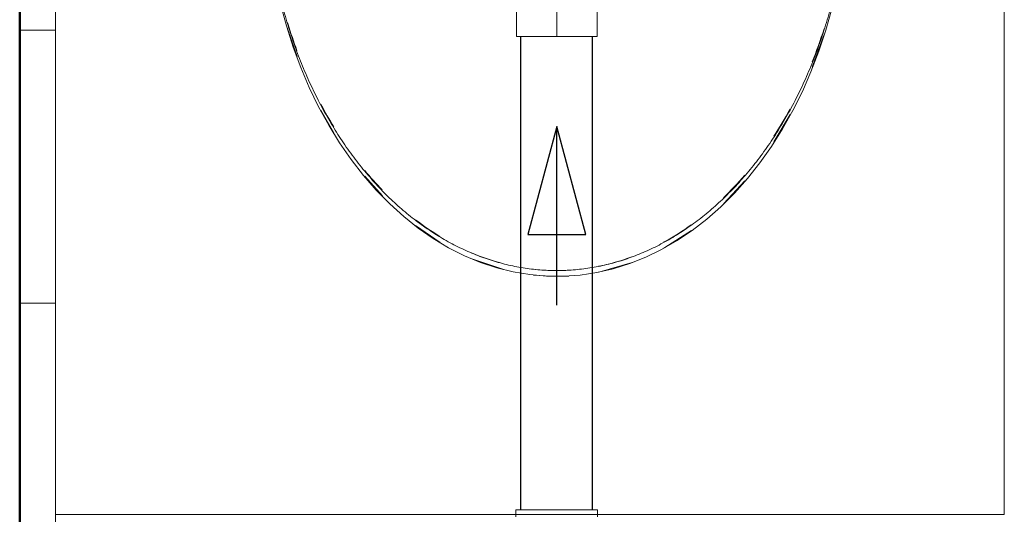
# Model space of a CAD drawing. Header units: millimetres. Extents: x 567 to 934, y -1 to 364.
# Tile 122 of 256: x 617.919 to 619.019, y 104.744 to 105.297. Entities that reach past the tile are written whole.
import ezdxf

# ---------------------------------------------------------------- set-up
doc = ezdxf.new("R2010")
doc.units = ezdxf.units.MM
doc.header["$MEASUREMENT"] = 0
doc.linetypes.add('DASHDOT', pattern=[2.54, 1.27, -0.635, 0, -0.635])
for name, color, linetype, lineweight in [('A-GENM', 7, 'Continuous', 13), ('A-WALL', 7, 'Continuous', 25), ('Peças hidrossanitárias', 7, 'Continuous', 13), ('Simbolos', 14, 'Continuous', 20), ('Simbolos_int', 14, 'Continuous', 15), ('TQ-Condutos', 14, 'Continuous', 25), ('TQ-Sentido conduto', 14, 'Continuous', 30)]:
    doc.layers.add(name, color=color, linetype=linetype, lineweight=lineweight)
doc.layers.add('ARQ FINA', color=8, linetype='Continuous')

msp = doc.modelspace()

# ---------------------------------------------------------------- linework, layer by layer
at = {"layer": 'A-GENM', "color": 8}
for p, q in [((617.9591, 103.2972), (617.9591, 107.6372)), ((619.0191, 104.7438), (619.0191, 107.5972)), ((617.9591, 104.7438), (619.0191, 104.7438))]:
    msp.add_line(p, q, dxfattribs=at)
at = {"layer": 'A-GENM', "color": 8, "linetype": 'Continuous'}
for p, q in [((617.9191, 105.2848), (617.9591, 105.2848)), ((617.9191, 104.98), (617.9591, 104.98))]:
    msp.add_line(p, q, dxfattribs=at)
at = {"layer": 'A-GENM', "color": 8}
for points, knots in [([(618.2288, 105.2622), (618.2253, 105.2717), (618.2218, 105.2821), (618.2185, 105.2927), (618.2183, 105.2935)], [-2.03328374, -2.03328374, -2.03328374, -2.03328374, -1.96349541, -1.95808616, -1.95808616, -1.95808616, -1.95808616]), ([(618.6693, 105.0673), (618.6597, 105.0604), (618.6494, 105.0539), (618.639, 105.0482), (618.6386, 105.0479)], [2.6481989, 2.6481989, 2.6481989, 2.6481989, 2.7488936, 2.7533889, 2.7533889, 2.7533889, 2.7533889])]:
    msp.add_open_spline(points, degree=3, knots=knots, dxfattribs=at)
for points in [[(618.8177, 105.2863), (618.8137, 105.2738), (618.8093, 105.2615), (618.8045, 105.2496)], [(618.2699, 105.177), (618.265, 105.1851), (618.2602, 105.1935), (618.2557, 105.202)], [(618.7797, 105.1968), (618.774, 105.1862), (618.7679, 105.1761), (618.7615, 105.1663)], [(618.3241, 105.1064), (618.3174, 105.1133), (618.311, 105.1205), (618.3047, 105.128)], [(618.7291, 105.1228), (618.7214, 105.1139), (618.7135, 105.1055), (618.7054, 105.0976)], [(618.3886, 105.0543), (618.3793, 105.0599), (618.3702, 105.0662), (618.3612, 105.0731)], [(618.4596, 105.0239), (618.4475, 105.027), (618.4356, 105.0311), (618.4238, 105.0361)], [(618.6031, 105.0316), (618.5908, 105.027), (618.5783, 105.0235), (618.5658, 105.021)], [(618.5191, 105.0163), (618.5103, 105.0163), (618.5014, 105.0168), (618.4926, 105.0178)], [(618.5324, 105.0166), (618.528, 105.0164), (618.5235, 105.0163), (618.5191, 105.0163)]]:
    msp.add_open_spline(points, degree=3, dxfattribs=at)
at = {"layer": 'A-WALL', "color": 8, "lineweight": 50}
msp.add_line((617.9191, 103.2942), (617.9191, 106.0842), dxfattribs=at)
at = {"layer": 'ARQ FINA', "lineweight": 5}
for points in [[(618.2104, 105.3141), (618.217, 105.2898), (618.2246, 105.2661), (618.2331, 105.2432), (618.2426, 105.2209), (618.253, 105.1994), (618.2644, 105.1787), (618.2764, 105.159), (618.2893, 105.1404), (618.3031, 105.1226), (618.3175, 105.106), (618.3325, 105.0907), (618.3481, 105.0766), (618.3644, 105.0636), (618.3812, 105.052), (618.3983, 105.0417), (618.4159, 105.0329), (618.4338, 105.0254), (618.4521, 105.0194), (618.4705, 105.0148), (618.489, 105.0117), (618.5078, 105.0101), (618.5266, 105.0099), (618.5452, 105.0112), (618.5638, 105.014), (618.5823, 105.0183), (618.6006, 105.024), (618.6185, 105.0312), (618.6362, 105.0397), (618.6535, 105.0497), (618.6704, 105.0611), (618.6867, 105.0737), (618.7024, 105.0875), (618.7176, 105.1027), (618.7322, 105.1191), (618.746, 105.1365), (618.7591, 105.1549), (618.7714, 105.1745), (618.7829, 105.195), (618.7935, 105.2163), (618.8031, 105.2383), (618.8119, 105.2613), (618.8197, 105.2849), (618.8265, 105.3089)], [(618.229, 105.2554), (618.219, 105.2847), (618.2182, 105.2871)], [(618.8178, 105.2801), (618.8046, 105.2434)], [(618.2701, 105.1702), (618.2556, 105.1957)], [(618.7798, 105.1905), (618.7617, 105.16)], [(618.3243, 105.0997), (618.3047, 105.1216)], [(618.7292, 105.1165), (618.7056, 105.0913)], [(618.3889, 105.0476), (618.3613, 105.0665)], [(618.6695, 105.061), (618.6399, 105.0421), (618.6389, 105.0416)], [(618.4599, 105.0173), (618.4241, 105.0295)], [(618.6034, 105.0252), (618.5661, 105.0145)], [(618.5191, 105.0098), (618.493, 105.0112)], [(618.5327, 105.0101), (618.5191, 105.0098)]]:
    msp.add_lwpolyline(points, dxfattribs=at)
at = {"layer": 'Peças hidrossanitárias', "color": 8}
msp.add_open_spline([(618.1929, 105.4872), (618.1938, 105.5113), (618.197, 105.5467), (618.2051, 105.5923), (618.2132, 105.626), (618.2216, 105.6535), (618.2292, 105.6748), (618.2373, 105.6955), (618.2487, 105.7207), (618.2641, 105.7495), (618.2809, 105.7762), (618.2993, 105.8012), (618.3192, 105.8242), (618.34, 105.8447), (618.3622, 105.8631), (618.3854, 105.879), (618.409, 105.8922), (618.4338, 105.9028), (618.459, 105.9108), (618.4843, 105.916), (618.5101, 105.9183), (618.536, 105.9179), (618.5614, 105.9147), (618.587, 105.9087), (618.612, 105.8999), (618.6362, 105.8886), (618.6601, 105.8744), (618.6829, 105.8578), (618.7045, 105.8389), (618.7253, 105.8174), (618.7446, 105.7939), (618.7624, 105.7685), (618.779, 105.7408), (618.7924, 105.7145), (618.8033, 105.6897), (618.8121, 105.6667), (618.8199, 105.643), (618.8267, 105.619), (618.8325, 105.5946), (618.8372, 105.5694), (618.841, 105.5439), (618.8437, 105.5184), (618.8452, 105.4928), (618.8457, 105.4668), (618.8452, 105.4408), (618.8436, 105.4151), (618.8409, 105.3896), (618.8371, 105.3642), (618.8323, 105.339), (618.8265, 105.3145), (618.8197, 105.2906), (618.8118, 105.2669), (618.803, 105.244), (618.7933, 105.222), (618.7827, 105.2008), (618.7712, 105.1802), (618.7588, 105.1606), (618.7457, 105.1422), (618.7319, 105.1249), (618.7173, 105.1086), (618.702, 105.0934), (618.6863, 105.0796), (618.67, 105.067), (618.653, 105.0557), (618.6356, 105.0457), (618.618, 105.0372), (618.6001, 105.0301), (618.5818, 105.0244), (618.5632, 105.0202), (618.5446, 105.0174), (618.526, 105.0161), (618.5072, 105.0163), (618.4884, 105.018), (618.4699, 105.0212), (618.4515, 105.0258), (618.4332, 105.0319), (618.4152, 105.0395), (618.3977, 105.0483), (618.3806, 105.0586), (618.3638, 105.0703), (618.3475, 105.0833), (618.3319, 105.0974), (618.317, 105.1128), (618.3025, 105.1295), (618.2888, 105.1473), (618.2759, 105.1659), (618.2639, 105.1856), (618.2526, 105.2064), (618.2421, 105.228), (618.2327, 105.2502), (618.2242, 105.2732), (618.2166, 105.297), (618.21, 105.3213), (618.2045, 105.3459), (618.2, 105.3708), (618.1954, 105.4046), (618.1935, 105.4304), (618.1929, 105.448)], degree=3, knots=[-1, -1, -1, -1, -0.974537, -0.961806, -0.949074, -0.936343, -0.929977, -0.923611, -0.91088, -0.898148, -0.885417, -0.872685, -0.859954, -0.847222, -0.834491, -0.821759, -0.809028, -0.796296, -0.783565, -0.770833, -0.758102, -0.74537, -0.732639, -0.719907, -0.707176, -0.694444, -0.681713, -0.668981, -0.65625, -0.643519, -0.630787, -0.618056, -0.605324, -0.592593, -0.583333, -0.574074, -0.564815, -0.555556, -0.546296, -0.537037, -0.527778, -0.518519, -0.509259, -0.5, -0.490741, -0.481481, -0.472222, -0.462963, -0.453704, -0.444444, -0.435185, -0.425926, -0.416667, -0.407407, -0.398148, -0.388889, -0.37963, -0.37037, -0.361111, -0.351852, -0.342593, -0.333333, -0.324074, -0.314815, -0.305556, -0.296296, -0.287037, -0.277778, -0.268519, -0.259259, -0.25, -0.240741, -0.231481, -0.222222, -0.212963, -0.203704, -0.194444, -0.185185, -0.175926, -0.166667, -0.157407, -0.148148, -0.138889, -0.12963, -0.12037, -0.111111, -0.101852, -0.092593, -0.083333, -0.074074, -0.064815, -0.055556, -0.046296, -0.037037, -0.027778, -0.018519, 0, 0, 0, 0], dxfattribs=at)
at = {"layer": 'Simbolos'}
for p, q in [((618.4741, 105.278), (618.4741, 105.3169)), ((618.5641, 105.278), (618.5641, 105.3169)), ((618.5641, 105.278), (618.4741, 105.278)), ((618.4735, 104.7489), (618.5647, 104.7489)), ((618.4735, 104.7489), (618.4735, 104.7409)), ((618.5647, 104.7489), (618.5647, 104.7409))]:
    msp.add_line(p, q, dxfattribs=at)
at = {"layer": 'Simbolos_int', "linetype": 'DASHDOT'}
msp.add_line((618.5191, 105.644), (618.5191, 105.278), dxfattribs=at)
at = {"layer": 'TQ-Condutos'}
for p, q in [((618.4791, 104.7489), (618.4791, 105.278)), ((618.5591, 104.7489), (618.5591, 105.278))]:
    msp.add_line(p, q, dxfattribs=at)
at = {"layer": 'TQ-Sentido conduto'}
for p, q in [((618.5191, 105.1774), (618.4868, 105.0567)), ((618.5515, 105.0567), (618.5191, 105.1774)), ((618.4868, 105.0567), (618.5515, 105.0567))]:
    msp.add_line(p, q, dxfattribs=at)
msp.add_lwpolyline([(618.5191, 104.9774), (618.5191, 105.1774)], dxfattribs=at)

doc.saveas('drawing.dxf')
